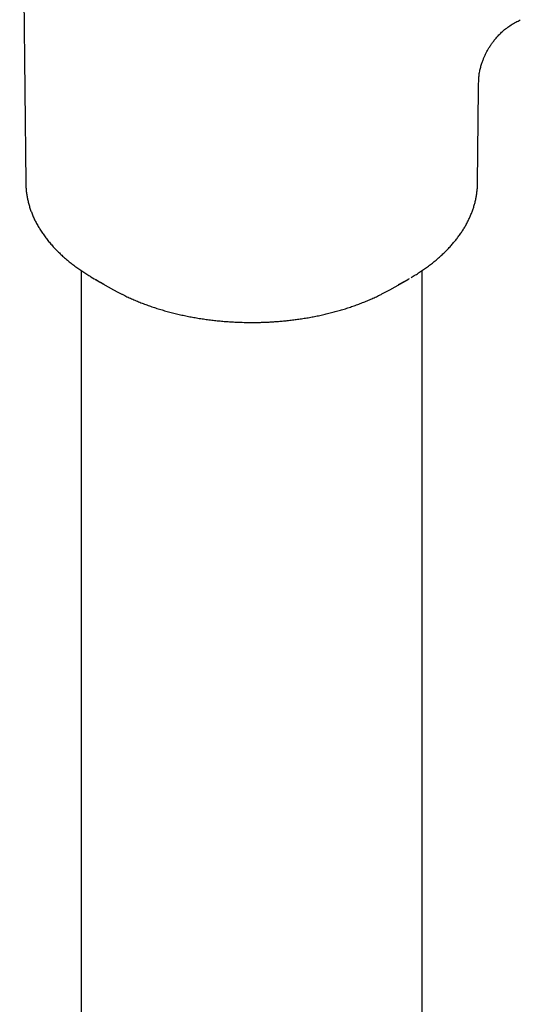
# Model space of a CAD drawing. Header units: millimetres. Extents: x 8 to 866, y 12 to 2084.
# Tile 41 of 98: x 718 to 751, y 867 to 930. Entities that reach past the tile are written whole.
import ezdxf

# ---------------------------------------------------------------- set-up
doc = ezdxf.new("R2010")
doc.units = ezdxf.units.MM

msp = doc.modelspace()

# ---------------------------------------------------------------- linework, layer by layer
at = {"color": 7, "linetype": 'Continuous', "lineweight": 30}
for p, q in [((718.389, 955.88), (718.779, 919.332)), ((747.78, 919.332), (747.845, 925.353)), ((747.844, 925.353), (747.844, 925.353)), ((718.779, 919.339), (718.779, 919.332)), ((722.33, 913.71), (722.33, 658.244)), ((744.23, 658.255), (744.23, 913.711)), ((723.24, 913.143), (724.408, 912.481)), ((742.152, 912.481), (743.32, 913.143))]:
    msp.add_line(p, q, dxfattribs=at)
at = {"color": 7, "linetype": 'Continuous', "lineweight": 30, "flags": 128}
msp.add_lwpolyline([(724.408, 912.481), (724.698, 912.321), (724.956, 912.187)], dxfattribs=at)
at = {"color": 7, "linetype": 'Continuous', "lineweight": 30}
for centre, radius, start, end in [((730.124, 925.27), 13.944, 239.08451, 243.00709), ((736.283, 925.554), 14.266, 296.77667, 299.96171), ((735.957, 923.405), 12.558, 296.93098, 299.55543)]:
    msp.add_arc(centre, radius, start, end, dxfattribs=at)
for points, knots in [([(747.845, 925.353), (747.846, 925.457), (747.85, 925.668), (747.854, 925.973), (747.877, 926.274), (747.928, 926.56), (747.994, 926.824), (748.069, 927.06), (748.146, 927.267), (748.221, 927.443), (748.297, 927.604), (748.376, 927.758), (748.465, 927.918), (748.566, 928.084), (748.685, 928.261), (748.821, 928.448), (748.977, 928.64), (749.166, 928.848), (749.391, 929.066), (749.653, 929.283), (749.937, 929.477), (750.23, 929.639), (750.428, 929.753), (750.525, 929.808)], [0, 0, 0, 0, 0.06287, 0.126329, 0.185763, 0.240232, 0.289441, 0.333136, 0.37116, 0.403422, 0.43084, 0.461255, 0.490218, 0.522472, 0.558007, 0.59678, 0.638709, 0.683679, 0.741463, 0.803074, 0.867919, 0.935256, 1, 1, 1, 1]), ([(718.781, 919.339), (718.781, 919.299), (718.781, 919.175), (718.794, 918.968), (718.82, 918.718), (718.858, 918.468), (718.909, 918.217), (718.972, 917.967), (719.047, 917.717), (719.135, 917.467), (719.235, 917.219), (719.348, 916.971), (719.474, 916.724), (719.612, 916.48), (719.763, 916.237), (719.927, 915.996), (720.104, 915.758), (720.293, 915.522), (720.494, 915.29), (720.707, 915.061), (720.925, 914.844), (721.153, 914.63), (721.383, 914.428), (721.623, 914.23), (721.863, 914.043), (722.111, 913.861), (722.367, 913.683), (722.631, 913.509), (722.828, 913.385), (722.939, 913.32), (722.956, 913.31)], [0, 0, 0, 0, 0.01776, 0.054164, 0.090713, 0.127427, 0.164323, 0.201418, 0.238724, 0.276251, 0.314007, 0.351994, 0.39021, 0.428653, 0.467312, 0.506179, 0.545239, 0.584477, 0.623878, 0.663425, 0.703101, 0.738815, 0.778585, 0.814349, 0.850131, 0.885922, 0.921719, 0.957517, 0.993314, 1, 1, 1, 1]), ([(743.514, 913.255), (743.606, 913.311), (743.792, 913.422), (744.06, 913.594), (744.322, 913.771), (744.575, 913.952), (744.82, 914.138), (745.057, 914.328), (745.285, 914.522), (745.505, 914.72), (745.715, 914.923), (745.917, 915.129), (746.109, 915.338), (746.291, 915.551), (746.463, 915.768), (746.626, 915.987), (746.779, 916.21), (746.921, 916.436), (747.053, 916.664), (747.174, 916.895), (747.285, 917.129), (747.385, 917.364), (747.474, 917.602), (747.552, 917.841), (747.619, 918.083), (747.674, 918.326), (747.718, 918.57), (747.751, 918.816), (747.772, 919.063), (747.781, 919.236), (747.78, 919.328), (747.78, 919.336)], [0, 0, 0, 0, 0.035501, 0.071032, 0.106588, 0.142167, 0.177766, 0.21338, 0.249007, 0.284644, 0.320285, 0.355929, 0.39157, 0.427204, 0.462829, 0.49844, 0.534035, 0.569611, 0.605167, 0.640703, 0.676221, 0.711724, 0.747217, 0.782708, 0.818207, 0.853727, 0.889281, 0.924887, 0.960562, 0.996326, 1, 1, 1, 1]), ([(724.965, 912.184), (725.02, 912.156), (725.169, 912.08), (725.419, 911.963), (725.715, 911.831), (726.016, 911.705), (726.324, 911.584), (726.637, 911.469), (726.955, 911.359), (727.278, 911.254), (727.606, 911.155), (727.938, 911.062), (728.275, 910.975), (728.615, 910.893), (728.959, 910.817), (729.305, 910.747), (729.655, 910.684), (730.007, 910.626), (730.36, 910.574), (730.715, 910.528), (731.069, 910.489), (731.423, 910.455), (731.771, 910.428), (732.107, 910.408), (732.408, 910.394), (732.672, 910.385), (732.955, 910.378), (733.155, 910.377), (733.28, 910.377)], [0, 0, 0, 0, 0.024017, 0.064877, 0.105718, 0.14654, 0.18734, 0.228117, 0.26887, 0.309598, 0.350299, 0.39097, 0.43161, 0.472213, 0.512775, 0.553288, 0.593743, 0.634124, 0.674407, 0.714554, 0.754503, 0.794135, 0.833209, 0.871142, 0.906058, 0.933554, 0.958719, 1, 1, 1, 1]), ([(733.28, 910.377), (733.415, 910.377), (733.604, 910.378), (733.883, 910.385), (734.12, 910.392), (734.402, 910.405), (734.698, 910.422), (735.008, 910.445), (735.327, 910.473), (735.652, 910.506), (735.982, 910.545), (736.315, 910.59), (736.65, 910.641), (736.986, 910.698), (737.322, 910.761), (737.657, 910.829), (737.99, 910.904), (738.322, 910.984), (738.651, 911.07), (738.977, 911.162), (739.3, 911.26), (739.619, 911.363), (739.933, 911.472), (740.243, 911.587), (740.548, 911.707), (740.848, 911.833), (741.142, 911.964), (741.405, 912.088), (741.568, 912.17), (741.637, 912.205)], [0, 0, 0, 0, 0.044548, 0.062376, 0.092002, 0.122735, 0.155688, 0.190072, 0.22557, 0.261929, 0.298968, 0.336556, 0.374592, 0.412999, 0.451717, 0.490698, 0.529905, 0.569306, 0.608876, 0.648595, 0.688444, 0.728409, 0.768478, 0.808639, 0.848885, 0.889205, 0.929595, 0.970047, 1, 1, 1, 1])]:
    msp.add_open_spline(points, degree=3, knots=knots, dxfattribs=at)

doc.saveas('drawing.dxf')
